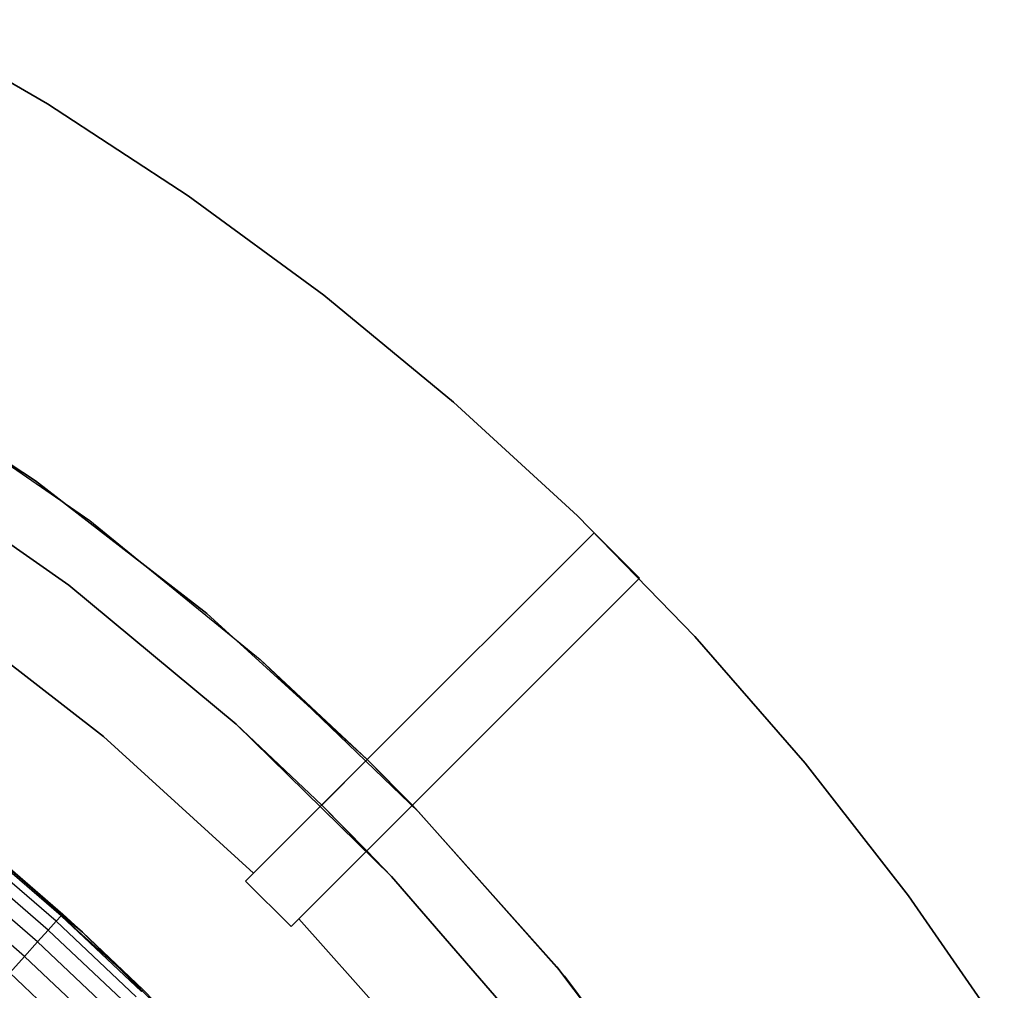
# Model space of a CAD drawing. Extents: x -47 to 47, y -122 to 0.
# Tile 24 of 28: x 24 to 40, y -48 to -33. Entities that reach past the tile are written whole.
import ezdxf

# ---------------------------------------------------------------- set-up
doc = ezdxf.new("R2010")
doc.units = 0
doc.header["$LTSCALE"] = 25.4
doc.layers.get('0').update_dxf_attribs({"linetype": 'CONTINUOUS'})

# ---------------------------------------------------------------- blocks, each defined once
blk = doc.blocks.new('NL2500034645_STL')
at = {"color": 0}
for p, q in [((22.608, -33.225, -52), (24.874, -34.534, -52)), ((24.874, -34.534, -57), (22.608, -33.225, -57)), ((22.608, -33.225, -52), (24.874, -34.534, -52)), ((24.874, -34.534, -57), (22.608, -33.225, -57)), ((24.874, -34.534, -52), (24.874, -34.534, -57)), ((24.874, -34.534, -52), (27.066, -35.966, -52)), ((27.066, -35.966, -57), (24.874, -34.534, -57)), ((24.874, -34.534, -52), (24.874, -34.534, -57)), ((24.874, -34.534, -52), (27.066, -35.966, -52)), ((27.066, -35.966, -57), (24.874, -34.534, -57)), ((27.066, -35.966, -52), (27.066, -35.966, -57)), ((27.066, -35.966, -52), (29.175, -37.516, -52)), ((29.175, -37.516, -57), (27.066, -35.966, -57)), ((27.066, -35.966, -52), (27.066, -35.966, -57)), ((27.066, -35.966, -52), (29.175, -37.516, -52)), ((29.175, -37.516, -57), (27.066, -35.966, -57)), ((29.175, -37.516, -52), (29.175, -37.516, -57)), ((29.175, -37.516, -52), (31.196, -39.18, -52)), ((31.196, -39.18, -57), (29.175, -37.516, -57)), ((29.175, -37.516, -52), (29.175, -37.516, -57)), ((29.175, -37.516, -52), (31.196, -39.18, -52)), ((31.196, -39.18, -57), (29.175, -37.516, -57)), ((24.688, -40.406, 145), (21.866, -38.557, 145)), ((21.866, -38.557, 155), (24.688, -40.406, 155)), ((24.688, -40.406, 145), (21.866, -38.557, 145)), ((24.688, -40.406, 65), (21.866, -38.557, 65)), ((21.866, -38.557, 155), (24.688, -40.406, 155)), ((24.688, -40.406, 55), (21.866, -38.557, 55)), ((24.688, -40.406, 65), (21.866, -38.557, 65)), ((24.688, -40.406, 55), (21.866, -38.557, 55)), ((22.715, -39.079, -55), (25.532, -41.024, -55)), ((22.715, -39.079, 54), (25.532, -41.024, 54)), ((22.715, -39.079, -55), (25.532, -41.024, -55)), ((22.715, -39.079, 54), (25.532, -41.024, 54)), ((31.196, -39.18, -52), (31.196, -39.18, -57)), ((31.196, -39.18, -52), (33.122, -40.953, -52)), ((33.122, -40.953, -57), (31.196, -39.18, -57)), ((31.196, -39.18, -52), (31.196, -39.18, -57)), ((31.196, -39.18, -52), (33.122, -40.953, -52)), ((33.122, -40.953, -57), (31.196, -39.18, -57)), ((25.208, -42.033, 145), (22.437, -40.088, 145)), ((22.437, -40.088, 155), (25.208, -42.033, 155)), ((22.437, -40.088, 155), (25.208, -42.033, 155)), ((25.208, -42.033, 145), (22.437, -40.088, 145)), ((27.355, -42.474, 145), (24.688, -40.406, 145)), ((24.688, -40.406, 145), (24.688, -40.406, 155)), ((24.688, -40.406, 155), (27.355, -42.474, 155)), ((24.688, -40.406, 145), (24.688, -40.406, 155)), ((27.355, -42.474, 145), (24.688, -40.406, 145)), ((27.355, -42.474, 65), (24.688, -40.406, 65)), ((24.688, -40.406, 155), (27.355, -42.474, 155)), ((27.355, -42.474, 55), (24.688, -40.406, 55)), ((24.688, -40.406, 55), (24.688, -40.406, 65)), ((27.355, -42.474, 65), (24.688, -40.406, 65)), ((24.688, -40.406, 55), (24.688, -40.406, 65)), ((27.355, -42.474, 55), (24.688, -40.406, 55)), ((25.532, -41.024, -55), (28.183, -43.188, -55)), ((25.532, -41.024, 54), (25.532, -41.024, -55)), ((25.532, -41.024, 54), (28.183, -43.188, 54)), ((25.532, -41.024, -55), (28.183, -43.188, -55)), ((25.532, -41.024, 54), (25.532, -41.024, -55)), ((25.532, -41.024, 54), (28.183, -43.188, 54)), ((33.122, -40.953, -52), (33.122, -40.953, -57)), ((33.122, -40.953, -52), (34.947, -42.829, -52)), ((34.947, -42.829, -57), (33.122, -40.953, -57)), ((33.122, -40.953, -52), (33.122, -40.953, -57)), ((33.122, -40.953, -52), (34.947, -42.829, -52)), ((34.947, -42.829, -57), (33.122, -40.953, -57)), ((29.85, -44.747, 155), (33.382, -41.215, 155)), ((33.382, -41.215, -52), (29.85, -44.747, -52)), ((29.85, -44.747, 155), (33.382, -41.215, 155)), ((33.382, -41.215, -52), (29.85, -44.747, -52)), ((33.382, -41.215, 155), (33.382, -41.215, -52)), ((34.089, -41.922, 155), (33.382, -41.215, 155)), ((34.089, -41.922, -52), (33.382, -41.215, -52)), ((33.382, -41.215, 155), (33.382, -41.215, -52)), ((34.089, -41.922, 155), (33.382, -41.215, 155)), ((34.089, -41.922, -52), (33.382, -41.215, -52)), ((30.553, -45.458, -52), (34.089, -41.922, -52)), ((34.089, -41.922, 155), (30.553, -45.458, 155)), ((34.089, -41.922, 155), (30.553, -45.458, 155)), ((30.553, -45.458, -52), (34.089, -41.922, -52)), ((34.089, -41.922, -52), (34.089, -41.922, 155)), ((34.089, -41.922, -52), (34.089, -41.922, 155)), ((27.811, -44.197, 145), (25.208, -42.033, 145)), ((25.208, -42.033, 155), (27.811, -44.197, 155)), ((25.208, -42.033, 155), (27.811, -44.197, 155)), ((25.208, -42.033, 155), (25.208, -42.033, 145)), ((27.811, -44.197, 145), (25.208, -42.033, 145)), ((25.208, -42.033, 155), (25.208, -42.033, 145)), ((23.254, -42.454, 65), (25.748, -44.389, 65)), ((25.748, -44.389, 55), (23.254, -42.454, 55)), ((23.254, -42.454, 65), (25.748, -44.389, 65)), ((25.748, -44.389, 55), (23.254, -42.454, 55)), ((25.748, -44.389, -50), (23.254, -42.454, -50)), ((25.748, -44.389, 54), (23.254, -42.454, 54)), ((25.748, -44.389, -50), (23.254, -42.454, -50)), ((25.748, -44.389, 54), (23.254, -42.454, 54)), ((29.85, -44.747, 145), (27.355, -42.474, 145)), ((27.355, -42.474, 145), (27.355, -42.474, 155)), ((27.355, -42.474, 155), (29.85, -44.747, 155)), ((27.355, -42.474, 145), (27.355, -42.474, 155)), ((29.85, -44.747, 145), (27.355, -42.474, 145)), ((29.85, -44.747, 65), (27.355, -42.474, 65)), ((27.355, -42.474, 155), (29.85, -44.747, 155)), ((29.85, -44.747, 55), (27.355, -42.474, 55)), ((27.355, -42.474, 55), (27.355, -42.474, 65)), ((29.85, -44.747, 65), (27.355, -42.474, 65)), ((27.355, -42.474, 55), (27.355, -42.474, 65)), ((29.85, -44.747, 55), (27.355, -42.474, 55)), ((34.947, -42.829, -52), (34.947, -42.829, -57)), ((34.947, -42.829, -52), (36.666, -44.803, -52)), ((36.666, -44.803, -57), (34.947, -42.829, -57)), ((34.947, -42.829, -52), (34.947, -42.829, -57)), ((34.947, -42.829, -52), (36.666, -44.803, -52)), ((36.666, -44.803, -57), (34.947, -42.829, -57)), ((28.183, -43.188, -55), (30.651, -45.559, -55)), ((28.183, -43.188, -55), (29.85, -44.747, -52)), ((28.183, -43.188, -55), (30.651, -45.559, -55)), ((28.183, -43.188, 54), (28.183, -43.188, -55)), ((28.183, -43.188, 54), (29.85, -44.747, 54)), ((28.183, -43.188, -55), (29.85, -44.747, -52)), ((28.183, -43.188, 54), (28.183, -43.188, -55)), ((28.183, -43.188, 54), (29.85, -44.747, 54)), ((29.143, -45.454, 145), (27.811, -44.197, 145)), ((27.811, -44.197, 155), (30.229, -46.567, 155)), ((30.229, -46.567, 155), (27.811, -44.197, 145)), ((29.143, -45.454, 145), (27.811, -44.197, 145)), ((30.229, -46.567, 155), (27.811, -44.197, 145)), ((27.811, -44.197, 155), (30.229, -46.567, 155)), ((27.811, -44.197, 155), (27.811, -44.197, 145)), ((27.811, -44.197, 155), (27.811, -44.197, 145)), ((25.748, -44.389, 65), (28.082, -46.515, 65)), ((28.082, -46.515, 55), (25.748, -44.389, 55)), ((25.748, -44.389, 65), (28.082, -46.515, 65)), ((25.748, -44.389, 65), (25.748, -44.389, 55)), ((28.082, -46.515, 55), (25.748, -44.389, 55)), ((25.748, -44.389, 65), (25.748, -44.389, 55)), ((28.082, -46.515, -50), (25.748, -44.389, -50)), ((28.082, -46.515, 54), (25.748, -44.389, 54)), ((25.748, -44.389, 54), (25.748, -44.389, -50)), ((28.082, -46.515, -50), (25.748, -44.389, -50)), ((25.748, -44.389, 54), (25.748, -44.389, -50)), ((28.082, -46.515, 54), (25.748, -44.389, 54)), ((28.082, -46.515, 55), (29.85, -44.747, 55)), ((29.85, -44.747, 54), (28.082, -46.515, 54)), ((28.082, -46.515, 55), (29.85, -44.747, 55)), ((29.85, -44.747, 54), (28.082, -46.515, 54)), ((29.85, -44.747, 65), (29.143, -45.454, 65)), ((29.143, -45.454, 145), (29.85, -44.747, 145)), ((29.143, -45.454, 145), (29.85, -44.747, 145)), ((29.85, -44.747, 65), (29.143, -45.454, 65)), ((29.85, -44.747, 55), (29.85, -44.747, 65)), ((29.85, -44.747, 145), (29.85, -44.747, 155)), ((29.85, -44.747, -52), (29.85, -44.747, 54)), ((29.85, -44.747, 145), (29.85, -44.747, 155)), ((30.553, -45.458, -52), (29.85, -44.747, -52)), ((29.85, -44.747, 55), (29.85, -44.747, 65)), ((29.85, -44.747, -52), (30.651, -45.559, -55)), ((29.85, -44.747, -52), (30.651, -45.559, -55)), ((30.553, -45.458, -52), (29.85, -44.747, -52)), ((29.85, -44.747, -52), (29.85, -44.747, 54)), ((36.666, -44.803, -52), (36.666, -44.803, -57)), ((36.666, -44.803, -52), (38.274, -46.869, -52)), ((38.274, -46.869, -57), (36.666, -44.803, -57)), ((36.666, -44.803, -52), (36.666, -44.803, -57)), ((36.666, -44.803, -52), (38.274, -46.869, -52)), ((38.274, -46.869, -57), (36.666, -44.803, -57)), ((30.553, -45.458, 55), (28.785, -47.226, 55)), ((28.785, -47.226, 54), (30.553, -45.458, 54)), ((30.553, -45.458, 55), (28.785, -47.226, 55)), ((28.785, -47.226, 54), (30.553, -45.458, 54)), ((29.143, -45.454, 65), (29.143, -45.454, 145)), ((29.846, -46.165, 65), (29.143, -45.454, 65)), ((29.846, -46.165, 65), (29.143, -45.454, 65)), ((29.846, -46.165, 145), (29.143, -45.454, 145)), ((29.143, -45.454, 65), (29.143, -45.454, 145)), ((29.846, -46.165, 145), (29.143, -45.454, 145)), ((30.229, -46.567, 155), (29.143, -45.454, 145)), ((30.229, -46.567, 155), (29.143, -45.454, 145)), ((30.553, -45.458, 145), (29.846, -46.165, 145)), ((29.846, -46.165, 65), (30.553, -45.458, 65)), ((30.553, -45.458, 145), (29.846, -46.165, 145)), ((29.846, -46.165, 65), (30.553, -45.458, 65)), ((30.553, -45.458, 65), (30.553, -45.458, 55)), ((30.553, -45.458, 54), (30.553, -45.458, -52)), ((30.553, -45.458, 155), (30.553, -45.458, 145)), ((32.801, -47.975, 145), (30.553, -45.458, 145)), ((30.553, -45.458, 155), (30.553, -45.458, 145)), ((30.553, -45.458, 155), (32.801, -47.975, 155)), ((32.801, -47.975, 145), (30.553, -45.458, 145)), ((32.801, -47.975, 65), (30.553, -45.458, 65)), ((30.553, -45.458, 155), (32.801, -47.975, 155)), ((32.801, -47.975, 55), (30.553, -45.458, 55)), ((30.553, -45.458, 65), (30.553, -45.458, 55)), ((32.801, -47.975, 65), (30.553, -45.458, 65)), ((32.801, -47.975, 55), (30.553, -45.458, 55)), ((30.553, -45.458, 54), (30.651, -45.559, 54)), ((30.553, -45.458, -52), (30.651, -45.559, -55)), ((30.553, -45.458, 54), (30.553, -45.458, -52)), ((30.553, -45.458, -52), (30.651, -45.559, -55)), ((30.553, -45.458, 54), (30.651, -45.559, 54)), ((30.651, -45.559, -55), (32.921, -48.121, -55)), ((30.651, -45.559, 54), (30.651, -45.559, -55)), ((30.651, -45.559, 54), (32.921, -48.121, 54)), ((30.651, -45.559, -55), (32.921, -48.121, -55)), ((30.651, -45.559, 54), (30.651, -45.559, -55)), ((30.651, -45.559, 54), (32.921, -48.121, 54)), ((23.584, -45.844, 152), (25.422, -47.432, 52)), ((25.422, -47.432, 52), (23.584, -45.844, 52)), ((23.584, -45.844, 152), (25.422, -47.432, 52)), ((25.422, -47.432, 52), (23.584, -45.844, 52)), ((25.088, -47.18, 152.39), (23.786, -46.059, 152.39)), ((25.088, -47.18, 152.39), (23.786, -46.059, 152.39)), ((23.811, -46.029, 152), (25.422, -47.432, 52)), ((23.811, -46.029, 152), (25.422, -47.432, 52)), ((23.811, -46.029, 152), (25.114, -47.151, 152)), ((23.811, -46.029, 152), (25.114, -47.151, 152)), ((25.012, -47.264, 152.765), (23.714, -46.147, 152.765)), ((25.012, -47.264, 152.765), (23.714, -46.147, 152.765)), ((29.846, -46.165, 145), (29.846, -46.165, 65)), ((30.229, -46.567, 145), (29.846, -46.165, 145)), ((30.229, -46.567, 155), (29.846, -46.165, 145)), ((30.229, -46.567, 145), (29.846, -46.165, 145)), ((29.846, -46.165, 145), (29.846, -46.165, 65)), ((30.229, -46.567, 155), (29.846, -46.165, 145)), ((24.888, -47.402, 153.111), (23.596, -46.29, 153.111)), ((24.888, -47.402, 153.111), (23.596, -46.29, 153.111)), ((24.721, -47.586, 153.414), (23.439, -46.482, 153.414)), ((24.721, -47.586, 153.414), (23.439, -46.482, 153.414)), ((28.082, -46.515, -50), (27.959, -46.638, -50)), ((27.959, -46.638, 65), (28.082, -46.515, 65)), ((27.959, -46.638, 65), (28.082, -46.515, 65)), ((28.082, -46.515, -50), (27.959, -46.638, -50)), ((28.082, -46.515, 54), (28.082, -46.515, -50)), ((28.082, -46.515, 65), (28.082, -46.515, 55)), ((28.082, -46.515, 65), (28.082, -46.515, 55)), ((28.082, -46.515, 54), (28.082, -46.515, -50)), ((32.446, -49.125, 145), (30.229, -46.567, 145)), ((30.229, -46.567, 155), (32.446, -49.125, 155)), ((30.229, -46.567, 155), (32.446, -49.125, 155)), ((30.229, -46.567, 155), (30.229, -46.567, 145)), ((32.446, -49.125, 145), (30.229, -46.567, 145)), ((30.229, -46.567, 155), (30.229, -46.567, 145)), ((24.518, -47.811, 153.663), (23.246, -46.716, 153.663)), ((24.518, -47.811, 153.663), (23.246, -46.716, 153.663)), ((27.959, -46.638, -50), (27.959, -46.638, 65)), ((28.666, -47.345, 65), (27.959, -46.638, 65)), ((27.959, -46.638, -50), (27.959, -46.638, 65)), ((27.959, -46.638, -50), (28.666, -47.345, -50)), ((28.666, -47.345, 65), (27.959, -46.638, 65)), ((27.959, -46.638, -50), (28.666, -47.345, -50)), ((38.274, -46.869, -52), (38.274, -46.869, -57)), ((38.274, -46.869, -52), (39.765, -49.02, -52)), ((39.765, -49.02, -57), (38.274, -46.869, -57)), ((38.274, -46.869, -52), (38.274, -46.869, -57)), ((38.274, -46.869, -52), (39.765, -49.02, -52)), ((39.765, -49.02, -57), (38.274, -46.869, -57)), ((25.088, -47.18, 152.39), (25.012, -47.264, 152.765)), ((25.088, -47.18, 152.39), (25.012, -47.264, 152.765)), ((25.088, -47.18, 152.39), (25.114, -47.151, 152)), ((25.088, -47.18, 152.39), (25.114, -47.151, 152)), ((26.337, -48.359, 152.39), (25.088, -47.18, 152.39)), ((26.364, -48.332, 152), (25.088, -47.18, 152.39)), ((26.337, -48.359, 152.39), (25.088, -47.18, 152.39)), ((26.364, -48.332, 152), (25.088, -47.18, 152.39)), ((25.422, -47.432, 152), (25.088, -47.18, 152.39)), ((25.422, -47.432, 152), (25.088, -47.18, 152.39)), ((25.114, -47.151, 152), (25.422, -47.432, 152)), ((25.422, -47.432, 52), (25.114, -47.151, 152)), ((25.422, -47.432, 52), (25.114, -47.151, 152)), ((25.114, -47.151, 152), (25.422, -47.432, 152)), ((25.012, -47.264, 152.765), (24.888, -47.402, 153.111)), ((25.012, -47.264, 152.765), (24.888, -47.402, 153.111)), ((26.257, -48.44, 152.765), (25.012, -47.264, 152.765)), ((26.257, -48.44, 152.765), (25.012, -47.264, 152.765)), ((28.785, -47.226, 65), (28.666, -47.345, 65)), ((28.666, -47.345, -50), (28.785, -47.226, -50)), ((28.785, -47.226, 65), (28.666, -47.345, 65)), ((28.666, -47.345, -50), (28.785, -47.226, -50)), ((28.666, -47.345, 65), (28.666, -47.345, -50)), ((28.666, -47.345, 65), (28.666, -47.345, -50)), ((28.785, -47.226, 55), (28.785, -47.226, 65)), ((28.785, -47.226, -50), (28.785, -47.226, 54)), ((28.785, -47.226, 65), (30.886, -49.582, 65)), ((30.886, -49.582, 55), (28.785, -47.226, 55)), ((28.785, -47.226, 65), (30.886, -49.582, 65)), ((28.785, -47.226, 55), (28.785, -47.226, 65)), ((30.886, -49.582, 55), (28.785, -47.226, 55)), ((30.886, -49.582, -50), (28.785, -47.226, -50)), ((30.886, -49.582, 54), (28.785, -47.226, 54)), ((28.785, -47.226, -50), (28.785, -47.226, 54)), ((30.886, -49.582, -50), (28.785, -47.226, -50)), ((30.886, -49.582, 54), (28.785, -47.226, 54)), ((24.888, -47.402, 153.111), (24.721, -47.586, 153.414)), ((24.888, -47.402, 153.111), (24.721, -47.586, 153.414)), ((26.127, -48.572, 153.111), (24.888, -47.402, 153.111)), ((26.127, -48.572, 153.111), (24.888, -47.402, 153.111)), ((25.422, -47.432, 152), (25.422, -47.432, 52)), ((25.422, -47.432, 152), (25.422, -47.432, 52)), ((25.422, -47.432, 152), (26.364, -48.332, 152)), ((26.364, -48.332, 152), (25.422, -47.432, 52)), ((26.364, -48.332, 152), (25.422, -47.432, 52)), ((27.153, -49.135, 52), (25.422, -47.432, 52)), ((27.153, -49.135, 52), (25.422, -47.432, 52)), ((25.422, -47.432, 152), (26.364, -48.332, 152)), ((24.721, -47.586, 153.414), (24.518, -47.811, 153.663)), ((24.721, -47.586, 153.414), (24.518, -47.811, 153.663)), ((25.952, -48.749, 153.414), (24.721, -47.586, 153.414)), ((25.952, -48.749, 153.414), (24.721, -47.586, 153.414)), ((24.518, -47.811, 153.663), (24.287, -48.068, 153.848)), ((24.518, -47.811, 153.663), (24.287, -48.068, 153.848)), ((25.739, -48.964, 153.663), (24.518, -47.811, 153.663)), ((25.739, -48.964, 153.663), (24.518, -47.811, 153.663)), ((25.496, -49.21, 153.848), (24.287, -48.068, 153.848)), ((25.496, -49.21, 153.848), (24.287, -48.068, 153.848)), ((34.842, -50.662, 145), (32.801, -47.975, 145)), ((32.801, -47.975, 145), (32.801, -47.975, 155)), ((32.801, -47.975, 155), (34.842, -50.662, 155)), ((32.801, -47.975, 145), (32.801, -47.975, 155)), ((34.842, -50.662, 145), (32.801, -47.975, 145)), ((34.842, -50.662, 65), (32.801, -47.975, 65)), ((32.801, -47.975, 155), (34.842, -50.662, 155)), ((34.842, -50.662, 55), (32.801, -47.975, 55)), ((32.801, -47.975, 55), (32.801, -47.975, 65)), ((34.842, -50.662, 65), (32.801, -47.975, 65)), ((32.801, -47.975, 55), (32.801, -47.975, 65)), ((34.842, -50.662, 55), (32.801, -47.975, 55)), ((32.921, -48.121, -55), (34.977, -50.857, -55)), ((32.921, -48.121, 54), (32.921, -48.121, -55)), ((32.921, -48.121, 54), (34.977, -50.857, 54)), ((32.921, -48.121, -55), (34.977, -50.857, -55)), ((32.921, -48.121, 54), (32.921, -48.121, -55)), ((32.921, -48.121, 54), (34.977, -50.857, 54)), ((26.364, -48.332, 152), (26.337, -48.359, 152.39)), ((26.364, -48.332, 152), (26.337, -48.359, 152.39)), ((26.364, -48.332, 152), (27.153, -49.135, 52)), ((26.364, -48.332, 152), (27.153, -49.135, 52)), ((26.364, -48.332, 152), (27.153, -49.135, 152)), ((26.364, -48.332, 152), (27.153, -49.135, 152))]:
    blk.add_line(p, q, dxfattribs=at)

msp = doc.modelspace()

# ---------------------------------------------------------------- block references
at = {"color": 0}
msp.add_blockref('NL2500034645_STL', (0, 0), dxfattribs=at)

doc.saveas('drawing.dxf')
